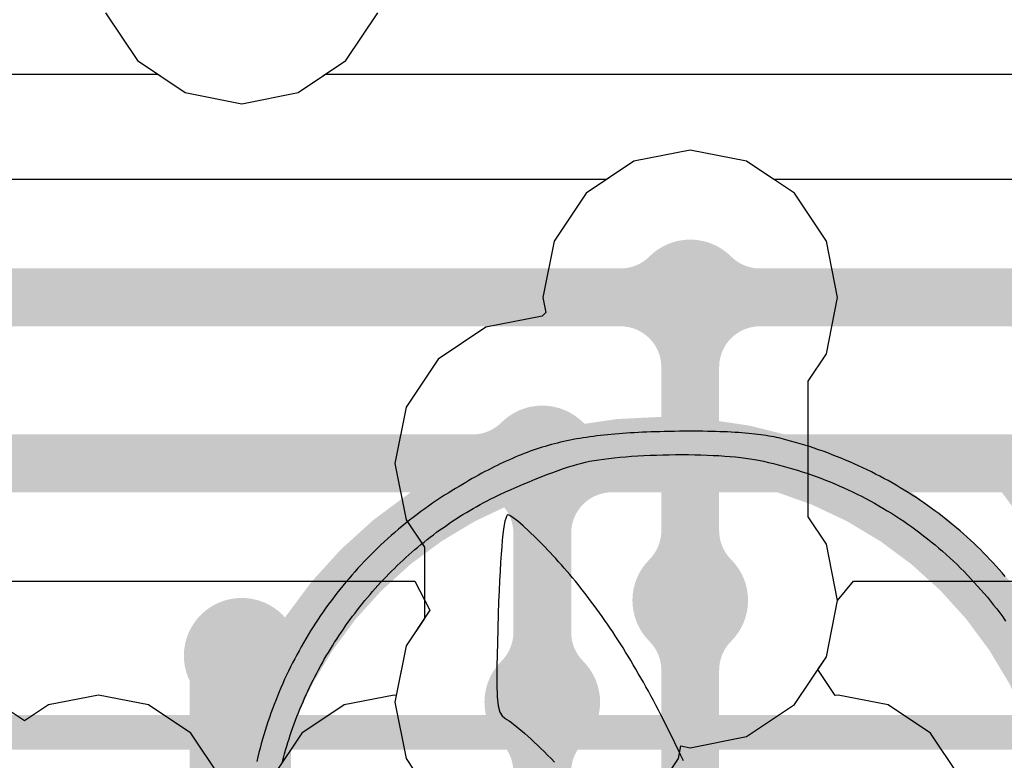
# Model space of a CAD drawing. Header units: millimetres. Extents: x -0.1 to 45.1, y -0.1 to 69.3.
# Tile 11 of 27: x 23.1 to 27.5, y 10.2 to 13.4. Entities that reach past the tile are written whole.
import ezdxf

# ---------------------------------------------------------------- set-up
doc = ezdxf.new("R2010")
doc.units = ezdxf.units.MM
for name, color, linetype in [('BottomLayer', 5, 'Continuous'), ('BottomOverlay', 54, 'Continuous'), ('MultiLayer', 9, 'Continuous'), ('TopLayer', 1, 'Continuous'), ('TopOverlay', 2, 'Continuous'), ('ViaHoleLayer', 16, 'Continuous')]:
    doc.layers.add(name, color=color, linetype=linetype)

# ---------------------------------------------------------------- blocks, each defined once
blk = doc.blocks.new('SSOP_28_L10_2_W5_3_P0_65_LS7_8_BL_11')
at = {"layer": 'TopOverlay', "const_width": 0.1524}
blk.add_lwpolyline([(-5.1812, -2.2189), (5.1812, -2.2189)], dxfattribs=at)
blk = doc.blocks.new('ROHS_B_20')
at = {"layer": 'BottomOverlay'}
for p, q in [((-0.1879, -0.503), (-0.1769, -0.5265)), ((0.3938, -0.5133), (0.3786, -0.4976)), ((0.4089, -0.5287), (0.3938, -0.5133)), ((1.5694, -0.5171), (1.5648, -0.5338)), ((1.5739, -0.5004), (1.5694, -0.5171)), ((1.5694, -0.5171), (1.5694, -0.5171)), ((1.6821, -0.5204), (1.6867, -0.5008)), ((-0.1769, -0.5265), (-0.1659, -0.5497)), ((-0.1659, -0.5497), (-0.1549, -0.5727)), ((0.4238, -0.5436), (0.4089, -0.5287)), ((0.4385, -0.5582), (0.4238, -0.5436)), ((0.4531, -0.5722), (0.4385, -0.5582)), ((1.56, -0.5505), (1.555, -0.5671)), ((1.5648, -0.5338), (1.56, -0.5505)), ((1.56, -0.5505), (1.56, -0.5505)), ((1.5648, -0.5338), (1.5648, -0.5338)), ((1.6669, -0.5787), (1.6722, -0.5593)), ((1.6722, -0.5593), (1.6772, -0.5399)), ((1.6772, -0.5399), (1.6821, -0.5204)), ((-0.1549, -0.5727), (-0.144, -0.5954)), ((-0.144, -0.5954), (-0.133, -0.6178)), ((0.4673, -0.5858), (0.4531, -0.5722)), ((0.4813, -0.5988), (0.4673, -0.5858)), ((0.495, -0.6112), (0.4813, -0.5988)), ((1.5446, -0.6001), (1.5392, -0.6166)), ((1.5499, -0.5836), (1.5446, -0.6001)), ((1.5446, -0.6001), (1.5446, -0.6001)), ((1.555, -0.5671), (1.5499, -0.5836)), ((1.5499, -0.5836), (1.5499, -0.5836)), ((1.555, -0.5671), (1.555, -0.5671)), ((1.6558, -0.6173), (1.6615, -0.598)), ((1.6615, -0.598), (1.6669, -0.5787)), ((-0.133, -0.6178), (-0.122, -0.64)), ((-0.122, -0.64), (-0.1111, -0.662)), ((0.5082, -0.623), (0.495, -0.6112)), ((0.5211, -0.6342), (0.5082, -0.623)), ((0.5335, -0.6446), (0.5211, -0.6342)), ((0.5454, -0.6543), (0.5335, -0.6446)), ((1.5336, -0.6331), (1.5278, -0.6494)), ((1.5392, -0.6166), (1.5336, -0.6331)), ((1.5336, -0.6331), (1.5336, -0.6331)), ((1.5392, -0.6166), (1.5392, -0.6166)), ((1.6439, -0.6557), (1.65, -0.6365)), ((1.65, -0.6365), (1.6558, -0.6173)), ((-0.1111, -0.662), (-0.1001, -0.6837)), ((-0.1001, -0.6837), (-0.0891, -0.7051)), ((0.5568, -0.6632), (0.5454, -0.6543)), ((0.5676, -0.6713), (0.5568, -0.6632)), ((0.5778, -0.6785), (0.5676, -0.6713)), ((0.5874, -0.6848), (0.5778, -0.6785)), ((0.5963, -0.6902), (0.5874, -0.6848)), ((0.6091, -0.7006), (0.5963, -0.6902)), ((1.5159, -0.682), (1.5097, -0.6983)), ((1.5219, -0.6658), (1.5159, -0.682)), ((1.5159, -0.682), (1.5159, -0.682)), ((1.5278, -0.6494), (1.5219, -0.6658)), ((1.5219, -0.6658), (1.5219, -0.6658)), ((1.5278, -0.6494), (1.5278, -0.6494)), ((1.6312, -0.6937), (1.6376, -0.6747)), ((1.6376, -0.6747), (1.6439, -0.6557)), ((-0.0891, -0.7051), (-0.0781, -0.7263)), ((-0.0781, -0.7263), (-0.0671, -0.7473)), ((0.6188, -0.7175), (0.6091, -0.7006)), ((0.6257, -0.7444), (0.6188, -0.7175)), ((1.4968, -0.7305), (1.4901, -0.7466)), ((1.5033, -0.7144), (1.4968, -0.7305)), ((1.4968, -0.7305), (1.4968, -0.7305)), ((1.5097, -0.6983), (1.5033, -0.7144)), ((1.5033, -0.7144), (1.5033, -0.7144)), ((1.5097, -0.6983), (1.5097, -0.6983)), ((1.6106, -0.7503), (1.6176, -0.7315)), ((1.6176, -0.7315), (1.6245, -0.7127)), ((1.6245, -0.7127), (1.6312, -0.6937)), ((-0.0671, -0.7473), (-0.0561, -0.768)), ((-0.0561, -0.768), (-0.0451, -0.7885)), ((0.63, -0.7848), (0.6257, -0.7444)), ((1.4763, -0.7785), (1.4691, -0.7944)), ((1.4832, -0.7626), (1.4763, -0.7785)), ((1.4763, -0.7785), (1.4763, -0.7785)), ((1.4901, -0.7466), (1.4832, -0.7626)), ((1.4832, -0.7626), (1.4832, -0.7626)), ((1.4901, -0.7466), (1.4901, -0.7466)), ((1.5959, -0.7877), (1.6033, -0.7691)), ((1.6033, -0.7691), (1.6106, -0.7503)), ((-0.0451, -0.7885), (-0.0341, -0.8088)), ((-0.0341, -0.8088), (-0.023, -0.8288)), ((0.6319, -0.8421), (0.63, -0.7848)), ((1.4618, -0.8102), (1.4544, -0.826)), ((1.4691, -0.7944), (1.4618, -0.8102)), ((1.4618, -0.8102), (1.4618, -0.8102)), ((1.4691, -0.7944), (1.4691, -0.7944)), ((1.5803, -0.8248), (1.5882, -0.8063)), ((1.5882, -0.8063), (1.5959, -0.7877)), ((-0.023, -0.8288), (-0.0119, -0.8487)), ((-0.0119, -0.8487), (-0.0008, -0.8682)), ((0.6317, -0.9198), (0.6319, -0.8421)), ((1.4391, -0.8573), (1.4312, -0.8728)), ((1.4468, -0.8416), (1.4391, -0.8573)), ((1.4391, -0.8573), (1.4391, -0.8573)), ((1.4544, -0.826), (1.4468, -0.8416)), ((1.4468, -0.8416), (1.4468, -0.8416)), ((1.4544, -0.826), (1.4544, -0.826)), ((1.5556, -0.8797), (1.564, -0.8615)), ((1.564, -0.8615), (1.5723, -0.8432)), ((1.5723, -0.8432), (1.5803, -0.8248)), ((-0.0008, -0.8682), (0.0103, -0.8876)), ((0.0103, -0.8876), (0.0214, -0.9068)), ((0.0214, -0.9068), (0.0326, -0.9257)), ((1.415, -0.9037), (1.4067, -0.919)), ((1.4232, -0.8883), (1.415, -0.9037)), ((1.415, -0.9037), (1.415, -0.9037)), ((1.4312, -0.8728), (1.4232, -0.8883)), ((1.4232, -0.8883), (1.4232, -0.8883)), ((1.4312, -0.8728), (1.4312, -0.8728)), ((1.5381, -0.916), (1.547, -0.8979)), ((1.547, -0.8979), (1.5556, -0.8797)), ((0.0326, -0.9257), (0.0437, -0.9444)), ((0.0437, -0.9444), (0.0549, -0.9629)), ((0.6295, -1.0213), (0.6317, -0.9198)), ((1.3897, -0.9494), (1.3809, -0.9645)), ((1.3983, -0.9342), (1.3897, -0.9494)), ((1.3897, -0.9494), (1.3897, -0.9494)), ((1.4067, -0.919), (1.3983, -0.9342)), ((1.3983, -0.9342), (1.3983, -0.9342)), ((1.4067, -0.919), (1.4067, -0.919)), ((1.5199, -0.9518), (1.5291, -0.934)), ((1.5291, -0.934), (1.5381, -0.916)), ((0.0549, -0.9629), (0.0662, -0.9812)), ((0.0662, -0.9812), (0.0774, -0.9993)), ((1.363, -0.9944), (1.3539, -1.0093)), ((1.372, -0.9795), (1.363, -0.9944)), ((1.363, -0.9944), (1.363, -0.9944)), ((1.3809, -0.9645), (1.372, -0.9795)), ((1.372, -0.9795), (1.372, -0.9795)), ((1.3809, -0.9645), (1.3809, -0.9645)), ((1.491, -1.0049), (1.5008, -0.9873)), ((1.5008, -0.9873), (1.5105, -0.9696)), ((1.5105, -0.9696), (1.5199, -0.9518)), ((0.0774, -0.9993), (0.0887, -1.0172)), ((0.0887, -1.0172), (0.1, -1.0349)), ((0.1, -1.0349), (0.1114, -1.0524)), ((0.6257, -1.15), (0.6295, -1.0213)), ((1.3446, -1.0241), (1.3351, -1.0387)), ((1.3539, -1.0093), (1.3446, -1.0241)), ((1.3446, -1.0241), (1.3446, -1.0241)), ((1.3539, -1.0093), (1.3539, -1.0093)), ((1.4709, -1.0399), (1.4811, -1.0224)), ((1.4811, -1.0224), (1.491, -1.0049)), ((0.1114, -1.0524), (0.1228, -1.0696)), ((0.1228, -1.0696), (0.1342, -1.0867)), ((1.3159, -1.0678), (1.306, -1.0822)), ((1.3256, -1.0533), (1.3159, -1.0678)), ((1.3159, -1.0678), (1.3159, -1.0678)), ((1.3351, -1.0387), (1.3256, -1.0533)), ((1.3256, -1.0533), (1.3256, -1.0533)), ((1.3351, -1.0387), (1.3351, -1.0387)), ((1.4392, -1.0915), (1.4499, -1.0744)), ((1.4499, -1.0744), (1.4605, -1.0572)), ((1.4605, -1.0572), (1.4709, -1.0399)), ((-1.5903, -1.1356), (-1.6032, -1.1177)), ((0.1342, -1.0867), (0.1457, -1.1036)), ((0.1457, -1.1036), (0.1572, -1.1204)), ((0.1572, -1.1204), (0.1687, -1.1369)), ((1.2859, -1.1108), (1.2757, -1.1249)), ((1.296, -1.0966), (1.2859, -1.1108)), ((1.2859, -1.1108), (1.2859, -1.1108)), ((1.306, -1.0822), (1.296, -1.0966)), ((1.296, -1.0966), (1.296, -1.0966)), ((1.306, -1.0822), (1.306, -1.0822)), ((1.4171, -1.1253), (1.4283, -1.1085)), ((1.4283, -1.1085), (1.4392, -1.0915)), ((-1.5773, -1.1532), (-1.5903, -1.1356)), ((-1.5903, -1.1356), (-1.5903, -1.1356)), ((-1.564, -1.1707), (-1.5773, -1.1532)), ((-1.5773, -1.1532), (-1.5773, -1.1532)), ((0.1687, -1.1369), (0.1803, -1.1532)), ((0.1803, -1.1532), (0.192, -1.1694)), ((0.6239, -1.2014), (0.6257, -1.15)), ((1.2441, -1.1667), (1.2334, -1.1805)), ((1.2548, -1.1529), (1.2441, -1.1667)), ((1.2441, -1.1667), (1.2441, -1.1667)), ((1.2653, -1.1389), (1.2548, -1.1529)), ((1.2548, -1.1529), (1.2548, -1.1529)), ((1.2757, -1.1249), (1.2653, -1.1389)), ((1.2653, -1.1389), (1.2653, -1.1389)), ((1.2757, -1.1249), (1.2757, -1.1249)), ((1.3826, -1.1753), (1.3943, -1.1588)), ((1.3943, -1.1588), (1.4058, -1.1421)), ((1.4058, -1.1421), (1.4171, -1.1253)), ((-1.5505, -1.188), (-1.564, -1.1707)), ((-1.564, -1.1707), (-1.564, -1.1707)), ((-1.5369, -1.2051), (-1.5505, -1.188)), ((-1.5505, -1.188), (-1.5505, -1.188)), ((-1.523, -1.222), (-1.5369, -1.2051)), ((-1.5369, -1.2051), (-1.5369, -1.2051)), ((0.192, -1.1694), (0.2036, -1.1854)), ((0.2036, -1.1854), (0.2154, -1.2012)), ((0.2154, -1.2012), (0.2271, -1.2168)), ((0.6219, -1.2497), (0.6239, -1.2014)), ((1.2114, -1.2076), (1.2003, -1.221)), ((1.2225, -1.1941), (1.2114, -1.2076)), ((1.2114, -1.2076), (1.2114, -1.2076)), ((1.2334, -1.1805), (1.2225, -1.1941)), ((1.2225, -1.1941), (1.2225, -1.1941)), ((1.2334, -1.1805), (1.2334, -1.1805)), ((1.3465, -1.2243), (1.3587, -1.2081)), ((1.3587, -1.2081), (1.3708, -1.1918)), ((1.3708, -1.1918), (1.3826, -1.1753)), ((-1.509, -1.2387), (-1.523, -1.222)), ((-1.523, -1.222), (-1.523, -1.222)), ((-1.4948, -1.2552), (-1.509, -1.2387)), ((-1.509, -1.2387), (-1.509, -1.2387)), ((0.2271, -1.2168), (0.239, -1.2323)), ((0.239, -1.2323), (0.2508, -1.2476)), ((0.2508, -1.2476), (0.2628, -1.2627)), ((0.6199, -1.2949), (0.6219, -1.2497)), ((1.1776, -1.2476), (1.166, -1.2607)), ((1.189, -1.2344), (1.1776, -1.2476)), ((1.1776, -1.2476), (1.1776, -1.2476)), ((1.2003, -1.221), (1.189, -1.2344)), ((1.189, -1.2344), (1.189, -1.2344)), ((1.2003, -1.221), (1.2003, -1.221)), ((1.3215, -1.2563), (1.3341, -1.2404)), ((1.3341, -1.2404), (1.3465, -1.2243)), ((-1.4804, -1.2716), (-1.4948, -1.2552)), ((-1.4948, -1.2552), (-1.4948, -1.2552)), ((-1.4658, -1.2877), (-1.4804, -1.2716)), ((-1.4804, -1.2716), (-1.4804, -1.2716)), ((-1.451, -1.3037), (-1.4658, -1.2877)), ((-1.4658, -1.2877), (-1.4658, -1.2877)), ((0.2628, -1.2627), (0.2747, -1.2777)), ((0.2747, -1.2777), (0.2868, -1.2925)), ((0.2868, -1.2925), (0.2989, -1.3072)), ((0.6177, -1.3369), (0.6199, -1.2949)), ((1.1426, -1.2865), (1.1307, -1.2993)), ((1.1544, -1.2736), (1.1426, -1.2865)), ((1.1426, -1.2865), (1.1426, -1.2865)), ((1.166, -1.2607), (1.1544, -1.2736)), ((1.1544, -1.2736), (1.1544, -1.2736)), ((1.166, -1.2607), (1.166, -1.2607)), ((1.2826, -1.3035), (1.2957, -1.2879)), ((1.2957, -1.2879), (1.3087, -1.2722)), ((1.3087, -1.2722), (1.3215, -1.2563)), ((-1.6014, -1.3141), (-1.5884, -1.3293)), ((-1.5884, -1.3293), (-1.5751, -1.3444)), ((-1.436, -1.3194), (-1.451, -1.3037)), ((-1.451, -1.3037), (-1.451, -1.3037)), ((-1.4209, -1.335), (-1.436, -1.3194)), ((-1.436, -1.3194), (-1.436, -1.3194)), ((-1.4056, -1.3503), (-1.4209, -1.335)), ((-1.4209, -1.335), (-1.4209, -1.335)), ((0.2989, -1.3072), (0.311, -1.3216)), ((0.311, -1.3216), (0.3232, -1.336)), ((0.3232, -1.336), (0.3355, -1.3502)), ((0.6154, -1.3758), (0.6177, -1.3369)), ((1.0942, -1.3368), (1.0818, -1.3491)), ((1.1065, -1.3244), (1.0942, -1.3368)), ((1.0942, -1.3368), (1.0942, -1.3368)), ((1.1187, -1.3119), (1.1065, -1.3244)), ((1.1065, -1.3244), (1.1065, -1.3244)), ((1.1307, -1.2993), (1.1187, -1.3119)), ((1.1187, -1.3119), (1.1187, -1.3119)), ((1.1307, -1.2993), (1.1307, -1.2993)), ((1.242, -1.3495), (1.2557, -1.3343)), ((1.2557, -1.3343), (1.2692, -1.3189)), ((1.2692, -1.3189), (1.2826, -1.3035)), ((-1.5751, -1.3444), (-1.5617, -1.3593)), ((-1.5617, -1.3593), (-1.5481, -1.374)), ((-1.5481, -1.374), (-1.5344, -1.3887)), ((-1.3901, -1.3655), (-1.4056, -1.3503)), ((-1.4056, -1.3503), (-1.4056, -1.3503)), ((-1.3744, -1.3804), (-1.3901, -1.3655)), ((-1.3901, -1.3655), (-1.3901, -1.3655)), ((-1.3585, -1.3952), (-1.3744, -1.3804)), ((-1.3744, -1.3804), (-1.3744, -1.3804)), ((0.3355, -1.3502), (0.3478, -1.3642)), ((0.3478, -1.3642), (0.3602, -1.3781)), ((0.3602, -1.3781), (0.3727, -1.3919)), ((0.613, -1.4115), (0.6154, -1.3758)), ((1.0567, -1.3733), (1.044, -1.3852)), ((1.0693, -1.3613), (1.0567, -1.3733)), ((1.0567, -1.3733), (1.0567, -1.3733)), ((1.0818, -1.3491), (1.0693, -1.3613)), ((1.0693, -1.3613), (1.0693, -1.3613)), ((1.0818, -1.3491), (1.0818, -1.3491)), ((1.1999, -1.3942), (1.2141, -1.3795)), ((1.2141, -1.3795), (1.2282, -1.3645)), ((1.2282, -1.3645), (1.242, -1.3495)), ((-1.5344, -1.3887), (-1.5205, -1.4032)), ((-1.5205, -1.4032), (-1.5064, -1.4175)), ((-1.5064, -1.4175), (-1.4922, -1.4317)), ((-1.3425, -1.4097), (-1.3585, -1.3952)), ((-1.3585, -1.3952), (-1.3585, -1.3952)), ((-1.3263, -1.4241), (-1.3425, -1.4097)), ((-1.3425, -1.4097), (-1.3425, -1.4097)), ((-1.31, -1.4382), (-1.3263, -1.4241)), ((-1.3263, -1.4241), (-1.3263, -1.4241)), ((0.3727, -1.3919), (0.3852, -1.4055)), ((0.3852, -1.4055), (0.3978, -1.419)), ((0.3978, -1.419), (0.4299, -1.4523)), ((0.6104, -1.444), (0.613, -1.4115)), ((1.005, -1.4202), (0.9918, -1.4316)), ((1.0181, -1.4087), (1.005, -1.4202)), ((1.005, -1.4202), (1.005, -1.4202)), ((1.0311, -1.397), (1.0181, -1.4087)), ((1.0181, -1.4087), (1.0181, -1.4087)), ((1.044, -1.3852), (1.0311, -1.397)), ((1.0311, -1.397), (1.0311, -1.397)), ((1.044, -1.3852), (1.044, -1.3852)), ((1.1561, -1.4378), (1.1709, -1.4234)), ((1.1709, -1.4234), (1.1855, -1.4089)), ((1.1855, -1.4089), (1.1999, -1.3942)), ((-1.4922, -1.4317), (-1.4778, -1.4457)), ((-1.4778, -1.4457), (-1.4632, -1.4596)), ((-1.4632, -1.4596), (-1.4485, -1.4733)), ((-1.2935, -1.4521), (-1.31, -1.4382)), ((-1.31, -1.4382), (-1.31, -1.4382)), ((-1.2768, -1.4658), (-1.2935, -1.4521)), ((-1.2935, -1.4521), (-1.2935, -1.4521)), ((-1.26, -1.4793), (-1.2768, -1.4658)), ((-1.2768, -1.4658), (-1.2768, -1.4658)), ((0.4299, -1.4523), (0.4608, -1.4834)), ((0.6078, -1.4732), (0.6104, -1.444)), ((0.9515, -1.465), (0.9379, -1.4759)), ((0.9651, -1.454), (0.9515, -1.465)), ((0.9515, -1.465), (0.9515, -1.465)), ((0.9785, -1.4429), (0.9651, -1.454)), ((0.9651, -1.454), (0.9651, -1.454)), ((0.9918, -1.4316), (0.9785, -1.4429)), ((0.9785, -1.4429), (0.9785, -1.4429)), ((0.9918, -1.4316), (0.9918, -1.4316)), ((1.1108, -1.48), (1.1261, -1.4661)), ((1.1261, -1.4661), (1.1412, -1.452)), ((1.1412, -1.452), (1.1561, -1.4378)), ((-1.4485, -1.4733), (-1.4337, -1.4869)), ((-1.4337, -1.4869), (-1.4187, -1.5003)), ((-1.4187, -1.5003), (-1.4035, -1.5136)), ((-1.4035, -1.5136), (-1.3882, -1.5267)), ((-1.243, -1.4926), (-1.26, -1.4793)), ((-1.26, -1.4793), (-1.26, -1.4793)), ((-1.2258, -1.5057), (-1.243, -1.4926)), ((-1.243, -1.4926), (-1.243, -1.4926)), ((-1.2085, -1.5186), (-1.2258, -1.5057)), ((-1.2258, -1.5057), (-1.2258, -1.5057)), ((0.4608, -1.4834), (0.4901, -1.5116)), ((0.4901, -1.5116), (0.5167, -1.5362)), ((0.6022, -1.5217), (0.605, -1.4991)), ((0.605, -1.4991), (0.6078, -1.4732)), ((0.8962, -1.5076), (0.8821, -1.5179)), ((0.9102, -1.4972), (0.8962, -1.5076)), ((0.8962, -1.5076), (0.8962, -1.5076)), ((0.9241, -1.4866), (0.9102, -1.4972)), ((0.9102, -1.4972), (0.9102, -1.4972)), ((0.9379, -1.4759), (0.9241, -1.4866)), ((0.9241, -1.4866), (0.9241, -1.4866)), ((0.9379, -1.4759), (0.9379, -1.4759)), ((1.0639, -1.5209), (1.0797, -1.5075)), ((1.0797, -1.5075), (1.0953, -1.4938)), ((1.0953, -1.4938), (1.1108, -1.48)), ((-1.3882, -1.5267), (-1.3727, -1.5397)), ((-1.3727, -1.5397), (-1.357, -1.5525)), ((-1.357, -1.5525), (-1.3412, -1.5651)), ((-1.191, -1.5312), (-1.2085, -1.5186)), ((-1.2085, -1.5186), (-1.2085, -1.5186)), ((-1.1734, -1.5437), (-1.191, -1.5312)), ((-1.191, -1.5312), (-1.191, -1.5312)), ((-1.1556, -1.5559), (-1.1734, -1.5437)), ((-1.1734, -1.5437), (-1.1734, -1.5437)), ((-1.1377, -1.5679), (-1.1556, -1.5559)), ((-1.1556, -1.5559), (-1.1556, -1.5559)), ((0.5167, -1.5362), (0.5401, -1.5565)), ((0.5401, -1.5565), (0.5594, -1.5718)), ((0.593, -1.5689), (0.5961, -1.5566)), ((0.5961, -1.5566), (0.5992, -1.5408)), ((0.5992, -1.5408), (0.6022, -1.5217)), ((0.8392, -1.5479), (0.8247, -1.5576)), ((0.8536, -1.5381), (0.8392, -1.5479)), ((0.8392, -1.5479), (0.8392, -1.5479)), ((0.8679, -1.528), (0.8536, -1.5381)), ((0.8536, -1.5381), (0.8536, -1.5381)), ((0.8821, -1.5179), (0.8679, -1.528)), ((0.8679, -1.528), (0.8679, -1.528)), ((0.8821, -1.5179), (0.8821, -1.5179)), ((1.0155, -1.5605), (1.0318, -1.5475)), ((1.0318, -1.5475), (1.0479, -1.5343)), ((1.0479, -1.5343), (1.0639, -1.5209)), ((-1.3412, -1.5651), (-1.3253, -1.5776)), ((-1.3253, -1.5776), (-1.3092, -1.5899)), ((-1.3092, -1.5899), (-1.293, -1.6021)), ((-1.1196, -1.5796), (-1.1377, -1.5679)), ((-1.1377, -1.5679), (-1.1377, -1.5679)), ((-1.1014, -1.5912), (-1.1196, -1.5796)), ((-1.1196, -1.5796), (-1.1196, -1.5796)), ((-1.0831, -1.6025), (-1.1014, -1.5912)), ((-1.1014, -1.5912), (-1.1014, -1.5912)), ((0.5594, -1.5718), (0.574, -1.5815)), ((0.574, -1.5815), (0.5829, -1.5849)), ((0.5829, -1.5849), (0.5863, -1.5831)), ((0.5863, -1.5831), (0.5897, -1.5778)), ((0.5897, -1.5778), (0.593, -1.5689)), ((0.7656, -1.5949), (0.7506, -1.6039)), ((0.7805, -1.5858), (0.7656, -1.5949)), ((0.7656, -1.5949), (0.7656, -1.5949)), ((0.7954, -1.5766), (0.7805, -1.5858)), ((0.7805, -1.5858), (0.7805, -1.5858)), ((0.8101, -1.5672), (0.7954, -1.5766)), ((0.7954, -1.5766), (0.7954, -1.5766)), ((0.8247, -1.5576), (0.8101, -1.5672)), ((0.8101, -1.5672), (0.8101, -1.5672)), ((0.8247, -1.5576), (0.8247, -1.5576)), ((0.9485, -1.611), (0.9655, -1.5986)), ((0.9655, -1.5986), (0.9823, -1.586)), ((0.9823, -1.586), (0.999, -1.5733)), ((0.999, -1.5733), (1.0155, -1.5605)), ((-1.293, -1.6021), (-1.2766, -1.6141)), ((-1.2766, -1.6141), (-1.2601, -1.6259)), ((-1.2601, -1.6259), (-1.2434, -1.6375)), ((-1.2434, -1.6375), (-1.2266, -1.649)), ((-1.0646, -1.6137), (-1.0831, -1.6025)), ((-1.0831, -1.6025), (-1.0831, -1.6025)), ((-1.0459, -1.6245), (-1.0646, -1.6137)), ((-1.0646, -1.6137), (-1.0646, -1.6137)), ((-1.0272, -1.6352), (-1.0459, -1.6245)), ((-1.0459, -1.6245), (-1.0459, -1.6245)), ((-1.0082, -1.6456), (-1.0272, -1.6352)), ((-1.0272, -1.6352), (-1.0272, -1.6352)), ((0.6895, -1.638), (0.6739, -1.6462)), ((0.7049, -1.6297), (0.6895, -1.638)), ((0.6895, -1.638), (0.6895, -1.638)), ((0.7202, -1.6213), (0.7049, -1.6297)), ((0.7049, -1.6297), (0.7049, -1.6297)), ((0.7354, -1.6126), (0.7202, -1.6213)), ((0.7202, -1.6213), (0.7202, -1.6213)), ((0.7506, -1.6039), (0.7354, -1.6126)), ((0.7354, -1.6126), (0.7354, -1.6126)), ((0.7506, -1.6039), (0.7506, -1.6039)), ((0.8965, -1.6471), (0.914, -1.6352)), ((0.914, -1.6352), (0.9313, -1.6232)), ((0.9313, -1.6232), (0.9485, -1.611)), ((-1.2266, -1.649), (-1.2096, -1.6603)), ((-1.2096, -1.6603), (-1.1925, -1.6714)), ((-1.1925, -1.6714), (-1.1753, -1.6824)), ((-1.1753, -1.6824), (-1.1579, -1.6932)), ((-0.9892, -1.6558), (-1.0082, -1.6456)), ((-1.0082, -1.6456), (-1.0082, -1.6456)), ((-0.97, -1.6658), (-0.9892, -1.6558)), ((-0.9892, -1.6558), (-0.9892, -1.6558)), ((-0.9507, -1.6755), (-0.97, -1.6658)), ((-0.97, -1.6658), (-0.97, -1.6658)), ((-0.9313, -1.6851), (-0.9507, -1.6755)), ((-0.9507, -1.6755), (-0.9507, -1.6755)), ((-0.9117, -1.6943), (-0.9313, -1.6851)), ((-0.9313, -1.6851), (-0.9313, -1.6851)), ((0.5943, -1.6848), (0.5689, -1.6963)), ((0.6189, -1.6733), (0.5943, -1.6848)), ((0.5943, -1.6848), (0.5943, -1.6848)), ((0.6426, -1.6619), (0.6189, -1.6733)), ((0.6189, -1.6733), (0.6189, -1.6733)), ((0.6583, -1.6541), (0.6426, -1.6619)), ((0.6426, -1.6619), (0.6426, -1.6619)), ((0.6739, -1.6462), (0.6583, -1.6541)), ((0.6583, -1.6541), (0.6583, -1.6541)), ((0.6739, -1.6462), (0.6739, -1.6462)), ((0.8277, -1.6911), (0.843, -1.6817)), ((0.843, -1.6817), (0.861, -1.6703)), ((0.861, -1.6703), (0.8788, -1.6588)), ((0.8788, -1.6588), (0.8965, -1.6471)), ((-1.1579, -1.6932), (-1.1403, -1.7038)), ((-1.1403, -1.7038), (-1.1227, -1.7143)), ((-1.1227, -1.7143), (-1.1048, -1.7245)), ((-1.1048, -1.7245), (-1.0869, -1.7346)), ((-0.892, -1.7034), (-0.9117, -1.6943)), ((-0.9117, -1.6943), (-0.9117, -1.6943)), ((-0.8722, -1.7122), (-0.892, -1.7034)), ((-0.892, -1.7034), (-0.892, -1.7034)), ((-0.8523, -1.7207), (-0.8722, -1.7122)), ((-0.8722, -1.7122), (-0.8722, -1.7122)), ((-0.8322, -1.7291), (-0.8523, -1.7207)), ((-0.8523, -1.7207), (-0.8523, -1.7207)), ((-0.812, -1.7372), (-0.8322, -1.7291)), ((-0.8322, -1.7291), (-0.8322, -1.7291)), ((0.4901, -1.7301), (0.4637, -1.7409)), ((0.5166, -1.719), (0.4901, -1.7301)), ((0.4901, -1.7301), (0.4901, -1.7301)), ((0.543, -1.7077), (0.5166, -1.719)), ((0.5166, -1.719), (0.5166, -1.719)), ((0.5689, -1.6963), (0.543, -1.7077)), ((0.543, -1.7077), (0.543, -1.7077)), ((0.5689, -1.6963), (0.5689, -1.6963)), ((0.7541, -1.7352), (0.7685, -1.7268)), ((0.7685, -1.7268), (0.7831, -1.7182)), ((0.7831, -1.7182), (0.7978, -1.7094)), ((0.7978, -1.7094), (0.8127, -1.7004)), ((0.8127, -1.7004), (0.8277, -1.6911)), ((-1.0869, -1.7346), (-1.0688, -1.7445)), ((-1.0688, -1.7445), (-1.0506, -1.7542)), ((-1.0506, -1.7542), (-1.0322, -1.7638)), ((-1.0322, -1.7638), (-1.0137, -1.7731)), ((-1.0137, -1.7731), (-0.9951, -1.7823)), ((-0.7918, -1.745), (-0.812, -1.7372)), ((-0.812, -1.7372), (-0.812, -1.7372)), ((-0.7713, -1.7526), (-0.7918, -1.745)), ((-0.7918, -1.745), (-0.7918, -1.745)), ((-0.7508, -1.76), (-0.7713, -1.7526)), ((-0.7713, -1.7526), (-0.7713, -1.7526)), ((-0.7302, -1.7671), (-0.7508, -1.76)), ((-0.7508, -1.76), (-0.7508, -1.76)), ((-0.7095, -1.774), (-0.7302, -1.7671)), ((-0.7302, -1.7671), (-0.7302, -1.7671)), ((0.3863, -1.7708), (0.3619, -1.7796)), ((0.4116, -1.7613), (0.3863, -1.7708)), ((0.3863, -1.7708), (0.3863, -1.7708)), ((0.4374, -1.7513), (0.4116, -1.7613)), ((0.4116, -1.7613), (0.4116, -1.7613)), ((0.4637, -1.7409), (0.4374, -1.7513)), ((0.4374, -1.7513), (0.4374, -1.7513)), ((0.4637, -1.7409), (0.4637, -1.7409)), ((0.6841, -1.7742), (0.6978, -1.7668)), ((0.6978, -1.7668), (0.7117, -1.7592)), ((0.7117, -1.7592), (0.7257, -1.7514)), ((0.7257, -1.7514), (0.7398, -1.7434)), ((0.7398, -1.7434), (0.7541, -1.7352)), ((-0.9951, -1.7823), (-0.9763, -1.7913)), ((-0.9763, -1.7913), (-0.9574, -1.8001)), ((-0.9574, -1.8001), (-0.9384, -1.8087)), ((-0.9384, -1.8087), (-0.9193, -1.8171)), ((-0.6886, -1.7806), (-0.7095, -1.774)), ((-0.7095, -1.774), (-0.7095, -1.774)), ((-0.6677, -1.787), (-0.6886, -1.7806)), ((-0.6886, -1.7806), (-0.6886, -1.7806)), ((-0.6466, -1.7931), (-0.6677, -1.787)), ((-0.6677, -1.787), (-0.6677, -1.787)), ((-0.6255, -1.799), (-0.6466, -1.7931)), ((-0.6466, -1.7931), (-0.6466, -1.7931)), ((-0.6042, -1.8046), (-0.6255, -1.799)), ((-0.6255, -1.799), (-0.6255, -1.799)), ((-0.5829, -1.81), (-0.6042, -1.8046)), ((-0.6042, -1.8046), (-0.6042, -1.8046)), ((-0.5614, -1.8151), (-0.5829, -1.81)), ((-0.5829, -1.81), (-0.5829, -1.81)), ((-0.5399, -1.82), (-0.5614, -1.8151)), ((-0.5614, -1.8151), (-0.5614, -1.8151)), ((0.2422, -1.8161), (0.2241, -1.8198)), ((0.2589, -1.8121), (0.2422, -1.8161)), ((0.2422, -1.8161), (0.2422, -1.8161)), ((0.2763, -1.8074), (0.2589, -1.8121)), ((0.2589, -1.8121), (0.2589, -1.8121)), ((0.2955, -1.8018), (0.2763, -1.8074)), ((0.2763, -1.8074), (0.2763, -1.8074)), ((0.3163, -1.7952), (0.2955, -1.8018)), ((0.2955, -1.8018), (0.2955, -1.8018)), ((0.3385, -1.7878), (0.3163, -1.7952)), ((0.3163, -1.7952), (0.3163, -1.7952)), ((0.3619, -1.7796), (0.3385, -1.7878)), ((0.3385, -1.7878), (0.3385, -1.7878)), ((0.3619, -1.7796), (0.3619, -1.7796)), ((0.5901, -1.8208), (0.6033, -1.8147)), ((0.6033, -1.8147), (0.6166, -1.8084)), ((0.6166, -1.8084), (0.6299, -1.8019)), ((0.6299, -1.8019), (0.6433, -1.7953)), ((0.6433, -1.7953), (0.6568, -1.7885)), ((0.6568, -1.7885), (0.6704, -1.7814)), ((0.6704, -1.7814), (0.6841, -1.7742)), ((-0.9193, -1.8171), (-0.9, -1.8253)), ((-0.9, -1.8253), (-0.8806, -1.8333)), ((-0.8806, -1.8333), (-0.861, -1.8412)), ((-0.861, -1.8412), (-0.8414, -1.8488)), ((-0.8414, -1.8488), (-0.8216, -1.8563)), ((-0.8216, -1.8563), (-0.8017, -1.8635)), ((-0.5182, -1.8246), (-0.5399, -1.82)), ((-0.5399, -1.82), (-0.5399, -1.82)), ((-0.5005, -1.828), (-0.5182, -1.8246)), ((-0.5182, -1.8246), (-0.5182, -1.8246)), ((-0.4814, -1.8311), (-0.5005, -1.828)), ((-0.5005, -1.828), (-0.5005, -1.828)), ((-0.4611, -1.834), (-0.4814, -1.8311)), ((-0.4814, -1.8311), (-0.4814, -1.8311)), ((-0.4396, -1.8366), (-0.4611, -1.834)), ((-0.4611, -1.834), (-0.4611, -1.834)), ((-0.4171, -1.8389), (-0.4396, -1.8366)), ((-0.4396, -1.8366), (-0.4396, -1.8366)), ((-0.3936, -1.8411), (-0.4171, -1.8389)), ((-0.4171, -1.8389), (-0.4171, -1.8389)), ((-0.3692, -1.8429), (-0.3936, -1.8411)), ((-0.3936, -1.8411), (-0.3936, -1.8411)), ((-0.344, -1.8445), (-0.3692, -1.8429)), ((-0.3692, -1.8429), (-0.3692, -1.8429)), ((-0.3182, -1.8459), (-0.344, -1.8445)), ((-0.344, -1.8445), (-0.344, -1.8445)), ((-0.2917, -1.847), (-0.3182, -1.8459)), ((-0.3182, -1.8459), (-0.3182, -1.8459)), ((-0.2648, -1.8479), (-0.2917, -1.847)), ((-0.2917, -1.847), (-0.2917, -1.847)), ((-0.2374, -1.8485), (-0.2648, -1.8479)), ((-0.2648, -1.8479), (-0.2648, -1.8479)), ((-0.2096, -1.8489), (-0.2374, -1.8485)), ((-0.2374, -1.8485), (-0.2374, -1.8485)), ((-0.1817, -1.849), (-0.2096, -1.8489)), ((-0.2096, -1.8489), (-0.2096, -1.8489)), ((-0.1536, -1.8489), (-0.1817, -1.849)), ((-0.1817, -1.849), (-0.1817, -1.849)), ((-0.1254, -1.8486), (-0.1536, -1.8489)), ((-0.1536, -1.8489), (-0.1536, -1.8489)), ((-0.0973, -1.848), (-0.1254, -1.8486)), ((-0.1254, -1.8486), (-0.1254, -1.8486)), ((-0.0692, -1.8472), (-0.0973, -1.848)), ((-0.0973, -1.848), (-0.0973, -1.848)), ((-0.0414, -1.8462), (-0.0692, -1.8472)), ((-0.0692, -1.8472), (-0.0692, -1.8472)), ((-0.014, -1.8449), (-0.0414, -1.8462)), ((-0.0414, -1.8462), (-0.0414, -1.8462)), ((0.0131, -1.8434), (-0.014, -1.8449)), ((-0.014, -1.8449), (-0.014, -1.8449)), ((0.0397, -1.8417), (0.0131, -1.8434)), ((0.0131, -1.8434), (0.0131, -1.8434)), ((0.0658, -1.8397), (0.0397, -1.8417)), ((0.0397, -1.8417), (0.0397, -1.8417)), ((0.0911, -1.8376), (0.0658, -1.8397)), ((0.0658, -1.8397), (0.0658, -1.8397)), ((0.1157, -1.8352), (0.0911, -1.8376)), ((0.0911, -1.8376), (0.0911, -1.8376)), ((0.1395, -1.8325), (0.1157, -1.8352)), ((0.1157, -1.8352), (0.1157, -1.8352)), ((0.1623, -1.8297), (0.1395, -1.8325)), ((0.1395, -1.8325), (0.1395, -1.8325)), ((0.184, -1.8266), (0.1623, -1.8297)), ((0.1623, -1.8297), (0.1623, -1.8297)), ((0.2047, -1.8233), (0.184, -1.8266)), ((0.184, -1.8266), (0.184, -1.8266)), ((0.2241, -1.8198), (0.2047, -1.8233)), ((0.2047, -1.8233), (0.2047, -1.8233)), ((0.2241, -1.8198), (0.2241, -1.8198)), ((0.4852, -1.8636), (0.4983, -1.8588)), ((0.4983, -1.8588), (0.5113, -1.8539)), ((0.5113, -1.8539), (0.5244, -1.8488)), ((0.5244, -1.8488), (0.5375, -1.8435)), ((0.5375, -1.8435), (0.5506, -1.8381)), ((0.5506, -1.8381), (0.5637, -1.8325)), ((0.5637, -1.8325), (0.5769, -1.8268)), ((0.5769, -1.8268), (0.5901, -1.8208)), ((-0.8017, -1.8635), (-0.7816, -1.8706)), ((-0.7816, -1.8706), (-0.7615, -1.8774)), ((-0.7615, -1.8774), (-0.7412, -1.8841)), ((-0.7412, -1.8841), (-0.7208, -1.8905)), ((-0.7208, -1.8905), (-0.7003, -1.8967)), ((-0.7003, -1.8967), (-0.6796, -1.9028)), ((-0.6796, -1.9028), (-0.6589, -1.9086)), ((0.3378, -1.9063), (0.3516, -1.9031)), ((0.3516, -1.9031), (0.3653, -1.8998)), ((0.3653, -1.8998), (0.3789, -1.8964)), ((0.3789, -1.8964), (0.3924, -1.8928)), ((0.3924, -1.8928), (0.4058, -1.8891)), ((0.4058, -1.8891), (0.4192, -1.8852)), ((0.4192, -1.8852), (0.4325, -1.8812)), ((0.4325, -1.8812), (0.4457, -1.877)), ((0.4457, -1.877), (0.4589, -1.8727)), ((0.4589, -1.8727), (0.472, -1.8682)), ((0.472, -1.8682), (0.4852, -1.8636)), ((-0.6589, -1.9086), (-0.638, -1.9142)), ((-0.638, -1.9142), (-0.617, -1.9196)), ((-0.617, -1.9196), (-0.607, -1.9221)), ((-0.607, -1.9221), (-0.5967, -1.9244)), ((-0.5967, -1.9244), (-0.586, -1.9266)), ((-0.586, -1.9266), (-0.575, -1.9288)), ((-0.575, -1.9288), (-0.5637, -1.9308)), ((-0.5637, -1.9308), (-0.552, -1.9327)), ((-0.552, -1.9327), (-0.5399, -1.9346)), ((-0.5399, -1.9346), (-0.5275, -1.9363)), ((-0.5275, -1.9363), (-0.5147, -1.938)), ((-0.5147, -1.938), (-0.5015, -1.9395)), ((-0.5015, -1.9395), (-0.488, -1.941)), ((-0.488, -1.941), (-0.474, -1.9423)), ((-0.474, -1.9423), (-0.4597, -1.9436)), ((-0.4597, -1.9436), (-0.4449, -1.9448)), ((-0.4449, -1.9448), (-0.4297, -1.9459)), ((-0.4297, -1.9459), (-0.4141, -1.9469)), ((-0.0082, -1.9472), (0.0099, -1.9464)), ((0.0099, -1.9464), (0.0278, -1.9455)), ((0.0278, -1.9455), (0.0454, -1.9445)), ((0.0454, -1.9445), (0.0627, -1.9434)), ((0.0627, -1.9434), (0.0797, -1.9422)), ((0.0797, -1.9422), (0.0965, -1.941)), ((0.0965, -1.941), (0.1131, -1.9396)), ((0.1131, -1.9396), (0.1294, -1.9381)), ((0.1294, -1.9381), (0.1455, -1.9366)), ((0.1455, -1.9366), (0.1614, -1.9349)), ((0.1614, -1.9349), (0.177, -1.9332)), ((0.177, -1.9332), (0.1925, -1.9313)), ((0.1925, -1.9313), (0.2078, -1.9293)), ((0.2078, -1.9293), (0.2229, -1.9272)), ((0.2229, -1.9272), (0.2378, -1.925)), ((0.2378, -1.925), (0.2525, -1.9227)), ((0.2525, -1.9227), (0.2671, -1.9203)), ((0.2671, -1.9203), (0.2815, -1.9177)), ((0.2815, -1.9177), (0.2958, -1.9151)), ((0.2958, -1.9151), (0.3099, -1.9123)), ((0.3099, -1.9123), (0.3239, -1.9094)), ((0.3239, -1.9094), (0.3378, -1.9063)), ((-0.4141, -1.9469), (-0.3982, -1.9478)), ((-0.3982, -1.9478), (-0.3817, -1.9486)), ((-0.3817, -1.9486), (-0.3649, -1.9493)), ((-0.3649, -1.9493), (-0.3476, -1.9499)), ((-0.3476, -1.9499), (-0.3298, -1.9504)), ((-0.3298, -1.9504), (-0.3116, -1.9508)), ((-0.3116, -1.9508), (-0.293, -1.9512)), ((-0.293, -1.9512), (-0.2738, -1.9514)), ((-0.2738, -1.9514), (-0.2542, -1.9516)), ((-0.2542, -1.9516), (-0.2342, -1.9517)), ((-0.2342, -1.9517), (-0.2136, -1.9517)), ((-0.2136, -1.9517), (-0.1926, -1.9516)), ((-0.1926, -1.9516), (-0.171, -1.9514)), ((-0.171, -1.9514), (-0.149, -1.9511)), ((-0.149, -1.9511), (-0.1265, -1.9507)), ((-0.1265, -1.9507), (-0.1034, -1.9503)), ((-0.1034, -1.9503), (-0.0837, -1.9498)), ((-0.0837, -1.9498), (-0.0644, -1.9493)), ((-0.0644, -1.9493), (-0.0454, -1.9487)), ((-0.0454, -1.9487), (-0.0266, -1.948)), ((-0.0266, -1.948), (-0.0082, -1.9472))]:
    blk.add_line(p, q, dxfattribs=at)
at = {"layer": 'BottomOverlay', "const_width": 0.254}
blk.add_lwpolyline([(1.7722, -0.0264, 1), (-1.9507, -0.0264, 1)], format="xyb", close=True, dxfattribs=at)

msp = doc.modelspace()

# ---------------------------------------------------------------- linework, layer by layer
at = {"layer": 'BottomLayer'}
for p, q in [((17.4611, 13.1726), (23.7368, 13.1726)), ((23.7368, 13.1726), (23.8568, 13.0924)), ((24.3524, 13.0924), (24.4724, 13.1726)), ((24.4724, 13.1726), (29.5543, 13.1726)), ((23.8568, 13.0924), (24.1046, 13.0432)), ((24.1046, 13.0432), (24.3524, 13.0924)), ((26.075, 12.8394), (25.8272, 12.7902)), ((26.3228, 12.7902), (26.075, 12.8394)), ((25.8272, 12.7902), (25.6172, 12.6498)), ((26.5328, 12.6498), (26.3228, 12.7902)), ((25.6172, 12.6498), (25.4768, 12.4398)), ((26.6732, 12.4398), (26.5328, 12.6498)), ((25.4768, 12.4398), (25.4276, 12.192)), ((26.7224, 12.192), (26.6732, 12.4398)), ((25.4276, 12.192), (25.4407, 12.1257)), ((26.6732, 11.9442), (26.7224, 12.192)), ((25.4407, 12.1257), (25.425, 12.11)), ((25.425, 12.11), (25.1772, 12.0607)), ((25.1772, 12.0607), (24.9672, 11.9204)), ((26.593, 11.8242), (26.6732, 11.9442)), ((24.9672, 11.9204), (24.8268, 11.7103)), ((26.593, 11.2282), (26.593, 11.8242)), ((24.8268, 11.7103), (24.7776, 11.4625)), ((24.7776, 11.4625), (24.8268, 11.2148)), ((24.8268, 11.2148), (24.907, 11.0947)), ((26.6732, 11.1082), (26.593, 11.2282)), ((24.907, 11.0947), (24.907, 10.7814)), ((26.7224, 10.8604), (26.6732, 11.1082)), ((26.6732, 10.6126), (26.7224, 10.8604)), ((24.907, 10.7814), (24.8268, 10.6614)), ((24.8268, 10.6614), (24.7776, 10.4136)), ((26.5328, 10.4026), (26.6732, 10.6126)), ((24.7776, 10.4136), (24.8268, 10.1658)), ((26.3228, 10.2622), (26.5328, 10.4026)), ((26.075, 10.213), (26.3228, 10.2622)), ((26.0231, 10.1658), (26.0341, 10.2211)), ((26.0341, 10.2211), (26.075, 10.213)), ((24.8268, 10.1658), (24.9672, 9.9558)), ((25.8828, 9.9558), (26.0231, 10.1658))]:
    msp.add_line(p, q, dxfattribs=at)
for points, const_width in [([(25.948, 12.192, 1), (26.202, 12.192, 1)], 0.254), ([(26.0115, 12.192, 1), (26.1385, 12.192, 1)], 0.127), ([(25.9217, 12.1022, 1), (26.0487, 12.1022, 1)], 0.127), ([(26.1013, 12.1022, 1), (26.2283, 12.1022, 1)], 0.127), ([(26.0115, 11.8854, 1), (26.1385, 11.8854, 1)], 0.127), ([(26.0115, 11.8854, 1), (26.1385, 11.8854, 1)], 0.127), ([(25.298, 11.4625, 1), (25.552, 11.4625, 1)], 0.254), ([(25.3615, 11.4625, 1), (25.4885, 11.4625, 1)], 0.127), ([(25.2717, 11.3727, 1), (25.3987, 11.3727, 1)], 0.127), ([(25.4513, 11.3727, 1), (25.5783, 11.3727, 1)], 0.127), ([(26.0115, 11.167, 1), (26.1385, 11.167, 1)], 0.127), ([(26.0115, 11.167, 1), (26.1385, 11.167, 1)], 0.127), ([(25.3615, 11.1559, 1), (25.4885, 11.1559, 1)], 0.127), ([(25.3615, 11.1559, 1), (25.4885, 11.1559, 1)], 0.127), ([(25.948, 10.8604, 1), (26.202, 10.8604, 1)], 0.254), ([(25.9217, 10.9502, 1), (26.0487, 10.9502, 1)], 0.127), ([(26.1013, 10.9502, 1), (26.2283, 10.9502, 1)], 0.127), ([(26.0115, 10.8604, 1), (26.1385, 10.8604, 1)], 0.127), ([(23.9776, 10.6172, 1), (24.2316, 10.6172, 1)], 0.254), ([(25.3615, 10.7202, 1), (25.4885, 10.7202, 1)], 0.127), ([(25.3615, 10.7202, 1), (25.4885, 10.7202, 1)], 0.127), ([(25.298, 10.4136, 1), (25.552, 10.4136, 1)], 0.254), ([(25.2717, 10.5034, 1), (25.3987, 10.5034, 1)], 0.127), ([(25.4513, 10.5034, 1), (25.5783, 10.5034, 1)], 0.127), ([(25.3615, 10.4136, 1), (25.4885, 10.4136, 1)], 0.127)]:
    msp.add_lwpolyline(points, format="xyb", close=True, dxfattribs=dict(at, const_width=const_width))
at = {"layer": 'BottomLayer', "const_width": 0.254}
for points in [[(26.075, 10.8604), (26.075, 12.192)], [(25.425, 10.4136), (25.425, 11.4625)]]:
    msp.add_lwpolyline(points, dxfattribs=at)
for points in [[(25.9852, 12.1022, -0.198912), (26.075, 11.8854)], [(26.075, 11.8854, -0.198912), (26.1648, 12.1022)], [(25.3352, 11.3727, -0.198912), (25.425, 11.1559)], [(25.425, 11.1559, -0.198912), (25.5148, 11.3727)], [(26.075, 11.167, -0.198912), (25.9852, 10.9502)], [(26.1648, 10.9502, -0.198912), (26.075, 11.167)], [(25.425, 10.7202, -0.198912), (25.3352, 10.5034)], [(25.5148, 10.5034, -0.198912), (25.425, 10.7202)]]:
    msp.add_lwpolyline(points, format="xyb", dxfattribs=at)
at = {"layer": 'MultiLayer', "const_width": 0.254}
for points in [[(25.948, 12.192, 1), (26.202, 12.192, 1)], [(25.298, 11.4625, 1), (25.552, 11.4625, 1)], [(25.948, 10.8604, 1), (26.202, 10.8604, 1)], [(23.9776, 10.6172, 1), (24.2316, 10.6172, 1)], [(25.298, 10.4136, 1), (25.552, 10.4136, 1)]]:
    msp.add_lwpolyline(points, format="xyb", close=True, dxfattribs=at)
at = {"layer": 'TopLayer'}
for p, q in [((23.5064, 13.4428), (23.6468, 13.2328)), ((24.5624, 13.2328), (24.7028, 13.4428)), ((23.6468, 13.2328), (23.8568, 13.0924)), ((24.3524, 13.0924), (24.5624, 13.2328)), ((23.8568, 13.0924), (24.1046, 13.0432)), ((24.1046, 13.0432), (24.3524, 13.0924)), ((26.075, 12.8394), (25.8272, 12.7902)), ((26.3228, 12.7902), (26.075, 12.8394)), ((25.8272, 12.7902), (25.7072, 12.71)), ((26.4428, 12.71), (26.3228, 12.7902)), ((25.7072, 12.71), (16.1618, 12.71)), ((33.2038, 12.71), (26.4428, 12.71)), ((9.8468, 10.9446), (24.8655, 10.9446)), ((24.8655, 10.9446), (24.9312, 10.8176)), ((26.7224, 10.8604), (26.7915, 10.9446)), ((26.7915, 10.9446), (32.9507, 10.9446)), ((26.6732, 10.6126), (26.7224, 10.8604)), ((24.9312, 10.8176), (24.8268, 10.6614)), ((24.8268, 10.6614), (24.7834, 10.4429)), ((26.6355, 10.5562), (26.6732, 10.6126)), ((26.7118, 10.4419), (26.6355, 10.5562)), ((23.475, 10.4445), (23.2553, 10.4008)), ((23.6947, 10.4008), (23.475, 10.4445)), ((24.775, 10.4445), (24.5553, 10.4008)), ((24.7834, 10.4429), (24.775, 10.4445)), ((26.725, 10.4445), (26.7118, 10.4419)), ((26.9447, 10.4008), (26.725, 10.4445)), ((23.15, 10.3305), (23.0447, 10.4008)), ((23.2553, 10.4008), (23.15, 10.3305)), ((23.8809, 10.2764), (23.6947, 10.4008)), ((24.5553, 10.4008), (24.3691, 10.2764)), ((27.1309, 10.2764), (26.9447, 10.4008)), ((23.881, 10.2764), (23.8809, 10.2764)), ((24.0054, 10.0902), (23.881, 10.2764)), ((24.369, 10.2764), (24.2446, 10.0902)), ((24.3691, 10.2764), (24.369, 10.2764)), ((27.2554, 10.0902), (27.1309, 10.2764))]:
    msp.add_line(p, q, dxfattribs=at)
for points, const_width in [([(25.948, 12.192, 1), (26.202, 12.192, 1)], 0.254), ([(25.9217, 12.2818, 1), (26.0487, 12.2818, 1)], 0.127), ([(26.1013, 12.2818, 1), (26.2283, 12.2818, 1)], 0.127), ([(25.7049, 12.192, 1), (25.8319, 12.192, 1)], 0.127), ([(25.7049, 12.192, 1), (25.8319, 12.192, 1)], 0.127), ([(26.0115, 12.192, 1), (26.1385, 12.192, 1)], 0.127), ([(26.0115, 12.192, 1), (26.1385, 12.192, 1)], 0.127), ([(26.3181, 12.192, 1), (26.4451, 12.192, 1)], 0.127), ([(26.3181, 12.192, 1), (26.4451, 12.192, 1)], 0.127), ([(25.9217, 12.1022, 1), (26.0487, 12.1022, 1)], 0.127), ([(26.1013, 12.1022, 1), (26.2283, 12.1022, 1)], 0.127), ([(25.298, 11.4625, 1), (25.552, 11.4625, 1)], 0.254), ([(25.2717, 11.5523, 1), (25.3987, 11.5523, 1)], 0.127), ([(25.4513, 11.5523, 1), (25.5783, 11.5523, 1)], 0.127), ([(25.0549, 11.4625, 1), (25.1819, 11.4625, 1)], 0.127), ([(25.0549, 11.4625, 1), (25.1819, 11.4625, 1)], 0.127), ([(25.3615, 11.4625, 1), (25.4885, 11.4625, 1)], 0.127), ([(25.3615, 11.4625, 1), (25.4885, 11.4625, 1)], 0.127), ([(25.6681, 11.4625, 1), (25.7951, 11.4625, 1)], 0.127), ([(25.6681, 11.4625, 1), (25.7951, 11.4625, 1)], 0.127), ([(25.2717, 11.3727, 1), (25.3987, 11.3727, 1)], 0.127), ([(25.4513, 11.3727, 1), (25.5783, 11.3727, 1)], 0.127), ([(25.948, 10.8604, 1), (26.202, 10.8604, 1)], 0.254), ([(26.0115, 10.8604, 1), (26.1385, 10.8604, 1)], 0.127), ([(23.9776, 10.6172, 1), (24.2316, 10.6172, 1)], 0.254), ([(25.9217, 10.7706, 1), (26.0487, 10.7706, 1)], 0.127), ([(26.1013, 10.7706, 1), (26.2283, 10.7706, 1)], 0.127), ([(25.298, 10.4136, 1), (25.552, 10.4136, 1)], 0.254), ([(26.0115, 10.5538, 1), (26.1385, 10.5538, 1)], 0.127), ([(26.0115, 10.5538, 1), (26.1385, 10.5538, 1)], 0.127), ([(25.3615, 10.4136, 1), (25.4885, 10.4136, 1)], 0.127), ([(25.2717, 10.3238, 1), (25.3987, 10.3238, 1)], 0.127), ([(25.4513, 10.3238, 1), (25.5783, 10.3238, 1)], 0.127), ([(25.3615, 10.107, 1), (25.4885, 10.107, 1)], 0.127), ([(25.3615, 10.107, 1), (25.4885, 10.107, 1)], 0.127)]:
    msp.add_lwpolyline(points, format="xyb", close=True, dxfattribs=dict(at, const_width=const_width))
at = {"layer": 'TopLayer', "const_width": 0.254}
for points in [[(25.9852, 12.2818, -0.198912), (25.7684, 12.192)], [(26.3816, 12.192, -0.198912), (26.1648, 12.2818)], [(25.7684, 12.192, -0.198912), (25.9852, 12.1022)], [(26.1648, 12.1022, -0.198912), (26.3816, 12.192)], [(25.3352, 11.5523, -0.198912), (25.1184, 11.4625)], [(25.7316, 11.4625, -0.198912), (25.5148, 11.5523)], [(25.1184, 11.4625, -0.198912), (25.3352, 11.3727)], [(25.5148, 11.3727, -0.198912), (25.7316, 11.4625)], [(25.9852, 10.7706, -0.198912), (26.075, 10.5538)], [(26.075, 10.5538, -0.198912), (26.1648, 10.7706)], [(25.3352, 10.3238, -0.198912), (25.425, 10.107)], [(25.425, 10.107, -0.198912), (25.5148, 10.3238)]]:
    msp.add_lwpolyline(points, format="xyb", dxfattribs=at)
for points in [[(11.3284, 12.192), (26.075, 12.192)], [(26.075, 12.192), (33.5788, 12.192)], [(7.5754, 11.4625), (25.425, 11.4625)], [(25.425, 11.4625), (33.1653, 11.4625)], [(26.075, 9.0448), (26.075, 10.8604)], [(25.425, 9.0448), (25.425, 10.4136)]]:
    msp.add_lwpolyline(points, dxfattribs=at)
at = {"layer": 'TopLayer'}
msp.add_solid([(23.876, 8.001), (24.3208, 8.001), (23.876, 10.6189), (24.3208, 10.6189)], dxfattribs=at)
at = {"layer": 'ViaHoleLayer', "const_width": 0.127}
for points in [[(26.0115, 12.192, 1), (26.1385, 12.192, 1)], [(25.3615, 11.4625, 1), (25.4885, 11.4625, 1)], [(26.0115, 10.8604, 1), (26.1385, 10.8604, 1)], [(24.0411, 10.6172, 1), (24.1681, 10.6172, 1)], [(25.3615, 10.4136, 1), (25.4885, 10.4136, 1)]]:
    msp.add_lwpolyline(points, format="xyb", close=True, dxfattribs=at)

# ---------------------------------------------------------------- block references
for name, p, rotation in [('SSOP_28_L10_2_W5_3_P0_65_LS7_8_BL_11', (22.5, 12.5), 360), ('ROHS_B_20', (25.8572, 9.652), 180)]:
    msp.add_blockref(name, p, dxfattribs=dict(rotation=rotation))

# ---------------------------------------------------------------- texts
at = {"layer": 'TopOverlay'}
msp.add_text('1', height=1.778, rotation=90, dxfattribs=at).set_placement((29.1846, 10.7696))

doc.saveas('drawing.dxf')
